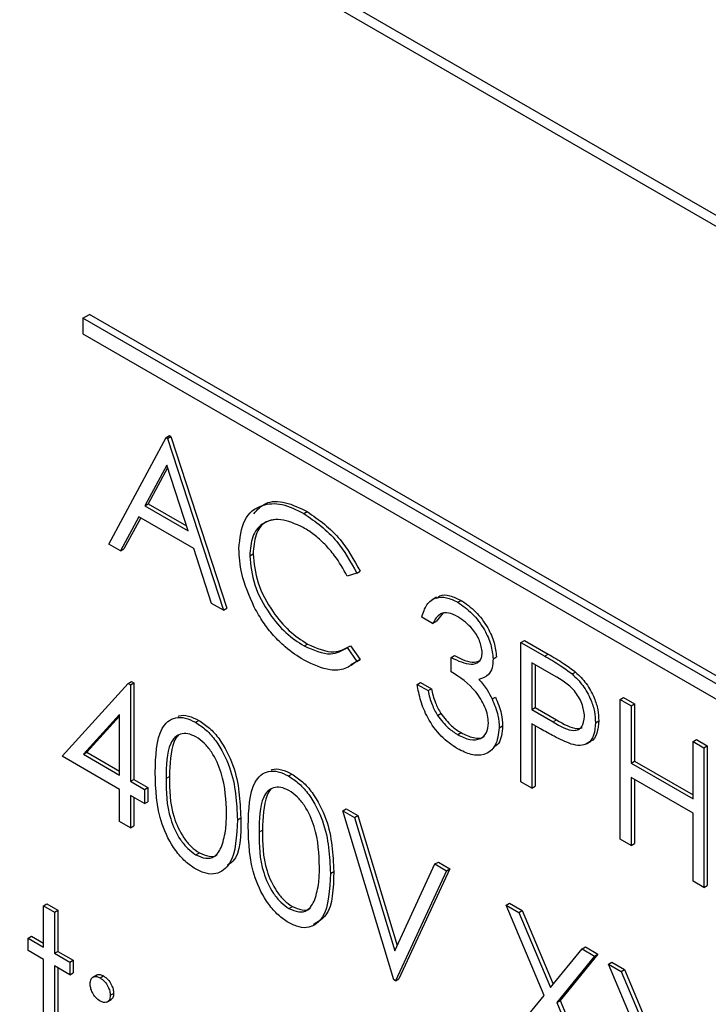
# Paper-space layout 'Blatt4' of a CAD drawing. Header units: millimetres. Extents: x 5 to 418, y 2 to 292.
# Tile 30 of 77: x 89.16 to 92.78, y 178.06 to 183.25. Entities that reach past the tile are written whole.
import ezdxf

# ---------------------------------------------------------------- set-up
doc = ezdxf.new("R2010")
doc.units = ezdxf.units.MM

psp = doc.layouts.new('Blatt4')

# ---------------------------------------------------------------- linework, layer by layer
at = {"color": 7, "linetype": 'Continuous', "lineweight": 25}
for p, q in [((103.7153, 175.9286), (85.8608, 186.2358)), ((103.6647, 175.8994), (85.987, 186.1045)), ((89.4872, 181.6751), (89.5226, 181.6955)), ((100.4827, 175.3683), (89.5226, 181.6955)), ((100.4474, 175.3479), (89.4872, 181.6751)), ((89.4872, 181.6751), (89.4872, 181.5934)), ((89.4872, 181.5934), (100.4474, 175.2663)), ((89.6242, 180.4859), (89.9261, 181.0465)), ((89.9261, 181.0465), (89.9437, 181.0567)), ((89.9261, 181.0465), (89.9342, 181.0418)), ((89.9342, 181.0418), (89.9519, 181.052)), ((89.9342, 181.0418), (90.2279, 180.1374)), ((89.9437, 181.0567), (89.9519, 181.052)), ((89.9519, 181.052), (90.2456, 180.1476)), ((89.9295, 180.9013), (89.8142, 180.6871)), ((89.9341, 180.8872), (89.8319, 180.6973)), ((90.0417, 180.5558), (89.9295, 180.9013)), ((89.8142, 180.6871), (89.8319, 180.6973)), ((89.8142, 180.6871), (90.0417, 180.5558)), ((89.8319, 180.6973), (90.0335, 180.5809)), ((90.6519, 180.6463), (90.6696, 180.6565)), ((89.7833, 180.6296), (89.6865, 180.4499)), ((89.7926, 180.6243), (89.7042, 180.4601)), ((90.0718, 180.4631), (89.7833, 180.6296)), ((89.6865, 180.4499), (89.6242, 180.4859)), ((89.6865, 180.4499), (89.7042, 180.4601)), ((90.1658, 180.1732), (90.0718, 180.4631)), ((90.3666, 180.424), (90.3843, 180.4342)), ((90.9296, 180.3324), (90.9473, 180.3426)), ((90.9296, 180.3324), (90.8796, 180.317)), ((91.3488, 180.2052), (91.3267, 180.1925)), ((91.4617, 180.1789), (91.4794, 180.1891)), ((90.2279, 180.1374), (90.1658, 180.1732)), ((90.2279, 180.1374), (90.2456, 180.1476)), ((91.3294, 180.0668), (91.2723, 180.0998)), ((91.3868, 180.1247), (91.3471, 180.077)), ((91.3294, 180.0668), (91.3471, 180.077)), ((91.7944, 179.9679), (91.8121, 179.9781)), ((91.8121, 179.9781), (91.9369, 179.9061)), ((90.6523, 179.9489), (90.67, 179.9591)), ((90.8796, 179.9402), (90.8973, 179.9504)), ((90.8796, 179.9402), (90.9296, 179.8676)), ((90.8973, 179.9504), (90.9473, 179.8778)), ((91.7944, 179.9679), (91.9193, 179.8959)), ((91.7944, 179.2331), (91.7944, 179.9679)), ((90.9473, 179.8778), (90.8968, 179.8473)), ((90.9296, 179.8676), (90.9473, 179.8778)), ((91.4273, 179.8878), (91.445, 179.898)), ((91.4273, 179.8125), (91.4273, 179.8878)), ((91.6476, 179.8806), (91.6653, 179.8908)), ((91.968, 179.7924), (91.8516, 179.8596)), ((91.8516, 179.8596), (91.8516, 179.6146)), ((91.8692, 179.8494), (91.8692, 179.6248)), ((92.0642, 179.8012), (92.0819, 179.8114)), ((89.3794, 179.3679), (89.7268, 179.7515)), ((89.7268, 179.7515), (89.7445, 179.7617)), ((89.7268, 179.7515), (89.7384, 179.7448)), ((89.7384, 179.7448), (89.7561, 179.755)), ((89.7384, 179.7448), (89.7384, 179.236)), ((89.7445, 179.7617), (89.7561, 179.755)), ((89.7561, 179.755), (89.7561, 179.2462)), ((91.2478, 179.7465), (91.2655, 179.7567)), ((91.2478, 179.7465), (91.3049, 179.7135)), ((91.2655, 179.7567), (91.3226, 179.7237)), ((91.3049, 179.7135), (91.3226, 179.7237)), ((91.6422, 179.6698), (91.6599, 179.68)), ((92.3166, 179.6665), (92.3343, 179.6767)), ((92.3166, 179.6665), (92.3737, 179.6335)), ((92.3166, 178.9316), (92.3166, 179.6665)), ((92.3343, 179.6767), (92.3914, 179.6437)), ((91.8516, 179.6146), (91.8692, 179.6248)), ((91.8516, 179.6146), (91.963, 179.5487)), ((91.8692, 179.6248), (91.9807, 179.5589)), ((92.3737, 179.6335), (92.3914, 179.6437)), ((92.3737, 179.6335), (92.3737, 179.332)), ((92.3914, 179.6437), (92.3914, 179.3422)), ((89.6813, 179.5881), (89.4916, 179.3785)), ((89.6813, 179.5788), (89.5093, 179.3887)), ((89.6813, 179.269), (89.6813, 179.5881)), ((91.3548, 179.5832), (91.3724, 179.5934)), ((90.0817, 179.5466), (90.0994, 179.5568)), ((91.6802, 179.5173), (91.6979, 179.5275)), ((91.8971, 179.513), (91.8516, 179.5393)), ((91.8516, 179.5393), (91.8516, 179.2001)), ((91.8692, 179.5291), (91.8692, 179.2103)), ((92.1861, 179.5447), (92.2037, 179.5549)), ((91.4611, 179.482), (91.4788, 179.4922)), ((92.1394, 179.4336), (92.1615, 179.4463)), ((92.7001, 179.4451), (92.7178, 179.4553)), ((92.7001, 179.1436), (92.7001, 179.4451)), ((92.7001, 179.4451), (92.7572, 179.4122)), ((92.7178, 179.4553), (92.7749, 179.4224)), ((92.7572, 179.4122), (92.7749, 179.4224)), ((92.7572, 179.4122), (92.7572, 178.6773)), ((92.7749, 179.4224), (92.7749, 178.6875)), ((89.6813, 179.1936), (89.3794, 179.3679)), ((89.4916, 179.3785), (89.5093, 179.3887)), ((89.4916, 179.3785), (89.6813, 179.269)), ((89.5093, 179.3887), (89.6813, 179.2894)), ((92.3737, 179.332), (92.3914, 179.3422)), ((92.3737, 179.332), (92.7001, 179.1436)), ((92.3914, 179.3422), (92.7001, 179.164)), ((90.5712, 179.264), (90.5889, 179.2742)), ((92.7001, 179.0683), (92.3737, 179.2567)), ((92.3737, 179.2567), (92.3737, 178.8986)), ((89.7384, 179.236), (89.7561, 179.2462)), ((89.7384, 179.236), (89.8118, 179.1936)), ((89.7561, 179.2462), (89.8295, 179.2038)), ((89.8118, 179.1936), (89.8295, 179.2038)), ((89.8295, 179.2038), (89.8295, 179.1284)), ((91.8516, 179.2001), (91.7944, 179.2331)), ((91.8516, 179.2001), (91.8692, 179.2103)), ((92.3914, 179.2465), (92.3914, 178.9088)), ((89.6813, 179.024), (89.6813, 179.1936)), ((89.8118, 179.1182), (89.7384, 179.1606)), ((89.7384, 179.1606), (89.7384, 178.991)), ((89.7561, 179.1504), (89.7561, 179.0012)), ((89.8118, 179.1936), (89.8118, 179.1182)), ((89.8118, 179.1182), (89.8295, 179.1284)), ((90.3014, 179.0332), (90.319, 179.0434)), ((90.8562, 179.0807), (90.8738, 179.0909)), ((90.8562, 179.0807), (90.9174, 179.0453)), ((91.1254, 178.1903), (90.8562, 179.0807)), ((90.8738, 179.0909), (90.935, 179.0555)), ((90.9174, 179.0453), (90.935, 179.0555)), ((90.9174, 179.0453), (91.1295, 178.3437)), ((90.935, 179.0555), (91.1421, 178.3708)), ((92.7001, 178.7102), (92.7001, 179.0683)), ((89.7384, 178.991), (89.6813, 179.024)), ((89.7384, 178.991), (89.7561, 179.0012)), ((92.3737, 178.8986), (92.3166, 178.9316)), ((92.3737, 178.8986), (92.3914, 178.9088)), ((90.0836, 178.8483), (90.1013, 178.8585)), ((91.1295, 178.3437), (91.3416, 178.8004)), ((91.3416, 178.8004), (91.3593, 178.8106)), ((91.3416, 178.8004), (91.4028, 178.7651)), ((91.3593, 178.8106), (91.4205, 178.7753)), ((90.7909, 178.7506), (90.8086, 178.7608)), ((91.4028, 178.7651), (91.1336, 178.1856)), ((91.4205, 178.7753), (91.1512, 178.1958)), ((91.4028, 178.7651), (91.4205, 178.7753)), ((92.7572, 178.6773), (92.7001, 178.7102)), ((92.7572, 178.6773), (92.7749, 178.6875)), ((89.2815, 178.5796), (89.2992, 178.5898)), ((89.2815, 178.5796), (89.3386, 178.5466)), ((89.2815, 178.3629), (89.2815, 178.5796)), ((89.2992, 178.5898), (89.3563, 178.5568)), ((91.7169, 178.5837), (91.7346, 178.5939)), ((91.7169, 178.5837), (91.7828, 178.5457)), ((91.9166, 178.1084), (91.7169, 178.5837)), ((91.7346, 178.5939), (91.8005, 178.5559)), ((89.3386, 178.5466), (89.3563, 178.5568)), ((89.3386, 178.5466), (89.3386, 178.3299)), ((89.3563, 178.5568), (89.3563, 178.3401)), ((90.5732, 178.5657), (90.5908, 178.5759)), ((91.7828, 178.5457), (91.8005, 178.5559)), ((91.7828, 178.5457), (91.9495, 178.1489)), ((91.8005, 178.5559), (91.964, 178.1667)), ((89.1999, 178.41), (89.2176, 178.4202)), ((89.1999, 178.344), (89.1999, 178.41)), ((89.1999, 178.41), (89.2815, 178.3629)), ((89.2176, 178.4202), (89.2815, 178.3833)), ((89.2815, 178.2969), (89.1999, 178.344)), ((89.3386, 178.3299), (89.3563, 178.3401)), ((89.3386, 178.3299), (89.4202, 178.2828)), ((89.3563, 178.3401), (89.4379, 178.293)), ((91.9495, 178.1489), (92.1161, 178.3533)), ((92.1997, 178.3255), (92.0002, 178.0806)), ((92.1161, 178.3533), (92.1338, 178.3635)), ((92.1161, 178.3533), (92.182, 178.3153)), ((92.1338, 178.3635), (92.1997, 178.3255)), ((92.182, 178.3153), (92.1997, 178.3255)), ((89.2815, 177.8259), (89.2815, 178.2969)), ((89.4202, 178.2828), (89.4379, 178.293)), ((89.4202, 178.2828), (89.4202, 178.2169)), ((89.4379, 178.293), (89.4379, 178.2271)), ((92.182, 178.3153), (91.9825, 178.0704)), ((92.2554, 178.2729), (92.2731, 178.2831)), ((92.2554, 178.2729), (92.3213, 178.2348)), ((92.4551, 177.7975), (92.2554, 178.2729)), ((92.2731, 178.2831), (92.339, 178.245)), ((89.4202, 178.2169), (89.3386, 178.264)), ((89.3386, 178.264), (89.3386, 177.7929)), ((89.3563, 178.2538), (89.3563, 177.8031)), ((89.4202, 178.2169), (89.4379, 178.2271)), ((89.562, 178.2156), (89.5399, 178.2028)), ((92.3213, 178.2348), (92.339, 178.245)), ((92.3213, 178.2348), (92.488, 177.838)), ((92.339, 178.245), (92.5024, 177.8558)), ((89.5793, 178.2004), (89.597, 178.2106)), ((91.1336, 178.1856), (91.1254, 178.1903)), ((91.1336, 178.1856), (91.1512, 178.1958)), ((89.6323, 178.1085), (89.65, 178.1187)), ((89.6145, 178.0728), (89.6366, 178.0855)), ((91.7088, 177.8536), (91.9166, 178.1084)), ((91.9825, 178.0704), (92.0002, 178.0806)), ((91.9825, 178.0704), (92.1902, 177.5757)), ((92.0002, 178.0806), (92.2078, 177.5859))]:
    psp.add_line(p, q, dxfattribs=at)
at = {"color": 7, "linetype": 'Continuous', "lineweight": 18}
for p, q in [((91.9193, 179.8959), (91.9369, 179.9061)), ((91.963, 179.5487), (91.9807, 179.5589)), ((89.9261, 179.2502), (89.9437, 179.2604)), ((90.4156, 178.9676), (90.4333, 178.9778))]:
    psp.add_line(p, q, dxfattribs=at)
at = {"color": 7, "linetype": 'Continuous', "lineweight": 25}
for points, knots in [([(90.3876, 180.6453), (90.4071, 180.6666), (90.4488, 180.7124), (90.5531, 180.7131), (90.6308, 180.6754), (90.6696, 180.6565)], [0, 0, 0, 0, 0.303712, 0.651589, 1, 1, 1, 1]), ([(90.3095, 180.462), (90.3153, 180.5162), (90.327, 180.6247), (90.4211, 180.6966), (90.5344, 180.7041), (90.6128, 180.6656), (90.6519, 180.6463)], [0, 0, 0, 0, 0.279509, 0.559082, 0.779372, 1, 1, 1, 1]), ([(90.6696, 180.6565), (90.7307, 180.6135), (90.8399, 180.5365), (90.9144, 180.4019), (90.9473, 180.3426)], [0, 0, 0, 0, 0.559513, 1, 1, 1, 1]), ([(90.6484, 180.573), (90.6077, 180.5911), (90.5265, 180.6273), (90.4317, 180.6022), (90.3753, 180.5299), (90.3695, 180.4593), (90.3666, 180.424)], [0, 0, 0, 0, 0.279856, 0.559519, 0.779684, 1, 1, 1, 1]), ([(90.5108, 180.615), (90.4889, 180.6124), (90.4395, 180.6066), (90.3935, 180.5388), (90.3874, 180.4691), (90.3843, 180.4342)], [0, 0, 0, 0, 0.28524, 0.642498, 1, 1, 1, 1]), ([(90.6519, 180.6463), (90.713, 180.6033), (90.8222, 180.5263), (90.8968, 180.3917), (90.9296, 180.3324)], [0, 0, 0, 0, 0.559513, 1, 1, 1, 1]), ([(90.8796, 180.317), (90.8589, 180.3541), (90.8246, 180.4151), (90.7624, 180.4858), (90.7064, 180.5366), (90.6677, 180.5609), (90.6484, 180.573)], [0, 0, 0, 0, 0.3393174, 0.5594625, 0.7797265, 1, 1, 1, 1]), ([(90.3902, 180.1534), (90.3639, 180.2131), (90.3168, 180.3199), (90.3117, 180.4185), (90.3095, 180.462)], [0, 0, 0, 0, 0.559017, 1, 1, 1, 1]), ([(90.3666, 180.424), (90.3715, 180.3737), (90.3812, 180.273), (90.4609, 180.1245), (90.5555, 180.0127), (90.62, 179.9702), (90.6523, 179.9489)], [0, 0, 0, 0, 0.279435, 0.558922, 0.779283, 1, 1, 1, 1]), ([(90.3843, 180.4342), (90.3892, 180.3839), (90.3989, 180.2832), (90.4786, 180.1347), (90.5732, 180.0229), (90.6377, 179.9804), (90.67, 179.9591)], [0, 0, 0, 0, 0.279435, 0.558922, 0.779283, 1, 1, 1, 1]), ([(91.2723, 180.0998), (91.2796, 180.1238), (91.2942, 180.1718), (91.3429, 180.2062), (91.4017, 180.2081), (91.4417, 180.1886), (91.4617, 180.1789)], [0, 0, 0, 0, 0.280291, 0.559681, 0.779749, 1, 1, 1, 1]), ([(91.3494, 180.1996), (91.355, 180.2045), (91.3732, 180.2201), (91.4201, 180.2173), (91.4596, 180.1985), (91.4794, 180.1891)], [0, 0, 0, 0, 0.184628, 0.592143, 1, 1, 1, 1]), ([(91.4794, 180.1891), (91.5052, 180.171), (91.5567, 180.1349), (91.6183, 180.0521), (91.6574, 179.9654), (91.6627, 179.9157), (91.6653, 179.8908)], [0, 0, 0, 0, 0.280087, 0.55987, 0.780107, 1, 1, 1, 1]), ([(90.6527, 179.8733), (90.6192, 179.8948), (90.5641, 179.9302), (90.4915, 180.0023), (90.4353, 180.0733), (90.4052, 180.1267), (90.3902, 180.1534)], [0, 0, 0, 0, 0.339838, 0.559928, 0.7799558, 1, 1, 1, 1]), ([(91.4617, 180.1789), (91.4875, 180.1608), (91.539, 180.1247), (91.6006, 180.0419), (91.6398, 179.9552), (91.645, 179.9055), (91.6476, 179.8806)], [0, 0, 0, 0, 0.280087, 0.55987, 0.780107, 1, 1, 1, 1]), ([(91.4625, 180.1031), (91.4459, 180.1111), (91.4129, 180.1271), (91.3603, 180.1208), (91.3411, 180.0873), (91.3294, 180.0668)], [0, 0, 0, 0, 0.280636, 0.560366, 1, 1, 1, 1]), ([(91.5905, 179.9139), (91.5872, 179.935), (91.5808, 179.9774), (91.5321, 180.0531), (91.4888, 180.0841), (91.4625, 180.1031)], [0, 0, 0, 0, 0.278878, 0.56008, 1, 1, 1, 1]), ([(90.6523, 179.9489), (90.7015, 179.9274), (90.7896, 179.889), (90.8521, 179.9245), (90.8796, 179.9402)], [0, 0, 0, 0, 0.55877, 1, 1, 1, 1]), ([(90.67, 179.9591), (90.7192, 179.9376), (90.8073, 179.8992), (90.8697, 179.9347), (90.8973, 179.9504)], [0, 0, 0, 0, 0.55877, 1, 1, 1, 1]), ([(90.9296, 179.8676), (90.91, 179.853), (90.8707, 179.8237), (90.7764, 179.8158), (90.6996, 179.8515), (90.6527, 179.8733)], [0, 0, 0, 0, 0.280403, 0.560794, 1, 1, 1, 1]), ([(91.4273, 179.8878), (91.4632, 179.8709), (91.5172, 179.8455), (91.5699, 179.8582), (91.5879, 179.8844), (91.5896, 179.9041), (91.5905, 179.9139)], [0, 0, 0, 0, 0.499423, 0.74901, 0.874543, 1, 1, 1, 1]), ([(91.445, 179.898), (91.482, 179.8792), (91.5334, 179.853), (91.571, 179.8691), (91.5816, 179.8736)], [0, 0, 0, 0, 0.720584, 1, 1, 1, 1]), ([(91.6476, 179.8806), (91.6466, 179.8643), (91.6445, 179.8315), (91.6216, 179.7883), (91.5916, 179.7784), (91.5733, 179.7724)], [0, 0, 0, 0, 0.280522, 0.560793, 1, 1, 1, 1]), ([(91.9193, 179.8959), (91.9465, 179.8803), (91.995, 179.8524), (92.0431, 179.8168), (92.0642, 179.8012)], [0, 0, 0, 0, 0.560312, 1, 1, 1, 1]), ([(91.9369, 179.9061), (91.9641, 179.8905), (92.0127, 179.8626), (92.0607, 179.827), (92.0819, 179.8114)], [0, 0, 0, 0, 0.560312, 1, 1, 1, 1]), ([(91.6231, 179.544), (91.6222, 179.5573), (91.6203, 179.584), (91.6005, 179.6418), (91.5413, 179.7393), (91.4729, 179.7832), (91.4273, 179.8125)], [0, 0, 0, 0, 0.125598, 0.251201, 0.50061, 1, 1, 1, 1]), ([(91.5733, 179.7724), (91.5881, 179.7549), (91.6146, 179.7236), (91.6338, 179.6863), (91.6422, 179.6698)], [0, 0, 0, 0, 0.559794, 1, 1, 1, 1]), ([(92.129, 179.5774), (92.1261, 179.6002), (92.1217, 179.6344), (92.0983, 179.6811), (92.0534, 179.7442), (92.0059, 179.771), (91.968, 179.7924)], [0, 0, 0, 0, 0.248958, 0.374725, 0.500383, 1, 1, 1, 1]), ([(92.0642, 179.8012), (92.0835, 179.782), (92.1222, 179.7435), (92.1622, 179.6707), (92.1833, 179.6021), (92.1851, 179.5639), (92.1861, 179.5447)], [0, 0, 0, 0, 0.279702, 0.559365, 0.779512, 1, 1, 1, 1]), ([(92.0819, 179.8114), (92.1012, 179.7922), (92.1399, 179.7537), (92.1799, 179.6809), (92.2009, 179.6123), (92.2028, 179.5741), (92.2037, 179.5549)], [0, 0, 0, 0, 0.279702, 0.559365, 0.779512, 1, 1, 1, 1]), ([(91.4601, 179.4073), (91.4309, 179.4271), (91.3725, 179.4666), (91.3037, 179.5628), (91.2636, 179.6602), (91.2531, 179.7177), (91.2478, 179.7465)], [0, 0, 0, 0, 0.279889, 0.558986, 0.779261, 1, 1, 1, 1]), ([(91.3226, 179.7237), (91.3284, 179.699), (91.3388, 179.6549), (91.3622, 179.6121), (91.3724, 179.5934)], [0, 0, 0, 0, 0.560688, 1, 1, 1, 1]), ([(91.3049, 179.7135), (91.3107, 179.6888), (91.3211, 179.6447), (91.3445, 179.6019), (91.3548, 179.5832)], [0, 0, 0, 0, 0.560688, 1, 1, 1, 1]), ([(91.6422, 179.6698), (91.6544, 179.6403), (91.6763, 179.5875), (91.679, 179.5388), (91.6802, 179.5173)], [0, 0, 0, 0, 0.5594225, 1, 1, 1, 1]), ([(91.6599, 179.68), (91.6721, 179.6505), (91.6939, 179.5977), (91.6967, 179.549), (91.6979, 179.5275)], [0, 0, 0, 0, 0.5594225, 1, 1, 1, 1]), ([(89.8689, 179.2828), (89.8714, 179.3692), (89.8745, 179.4772), (89.9338, 179.5534), (89.9751, 179.5734), (90.0259, 179.5736), (90.0631, 179.5556), (90.0817, 179.5466)], [0, 0, 0, 0, 0.498699, 0.624177, 0.749463, 0.874744, 1, 1, 1, 1]), ([(89.9893, 179.5778), (89.991, 179.5787), (90.0061, 179.5864), (90.0442, 179.5827), (90.081, 179.5654), (90.0994, 179.5568)], [0, 0, 0, 0, 0.057963, 0.529029, 1, 1, 1, 1]), ([(91.3548, 179.5832), (91.373, 179.5594), (91.4058, 179.5169), (91.4441, 179.4927), (91.4611, 179.482)], [0, 0, 0, 0, 0.558752, 1, 1, 1, 1]), ([(91.3724, 179.5934), (91.3907, 179.5696), (91.4235, 179.5271), (91.4618, 179.5029), (91.4788, 179.4922)], [0, 0, 0, 0, 0.558752, 1, 1, 1, 1]), ([(91.963, 179.5487), (92.0018, 179.5262), (92.0503, 179.498), (92.0973, 179.5076), (92.1217, 179.5272), (92.1261, 179.5574), (92.129, 179.5774)], [0, 0, 0, 0, 0.499725, 0.625348, 0.751081, 1, 1, 1, 1]), ([(90.0817, 179.5466), (90.1004, 179.534), (90.1379, 179.5089), (90.2062, 179.4312), (90.2922, 179.2589), (90.2977, 179.1235), (90.3014, 179.0332)], [0, 0, 0, 0, 0.1256, 0.251195, 0.50058, 1, 1, 1, 1]), ([(90.0994, 179.5568), (90.1181, 179.5442), (90.1556, 179.5191), (90.2239, 179.4414), (90.3099, 179.2691), (90.3154, 179.1337), (90.319, 179.0434)], [0, 0, 0, 0, 0.1256, 0.251195, 0.50058, 1, 1, 1, 1]), ([(91.6802, 179.5173), (91.6757, 179.4839), (91.6665, 179.417), (91.6068, 179.3722), (91.534, 179.3712), (91.4847, 179.3952), (91.4601, 179.4073)], [0, 0, 0, 0, 0.279302, 0.55884, 0.779276, 1, 1, 1, 1]), ([(91.4611, 179.482), (91.4831, 179.471), (91.5272, 179.449), (91.5805, 179.4563), (91.6167, 179.4878), (91.621, 179.5252), (91.6231, 179.544)], [0, 0, 0, 0, 0.280601, 0.560157, 0.780303, 1, 1, 1, 1]), ([(91.6979, 179.5275), (91.6949, 179.492), (91.6905, 179.4407), (91.6591, 179.4208), (91.6495, 179.4147)], [0, 0, 0, 0, 0.6936526, 1, 1, 1, 1]), ([(92.0591, 179.4315), (92.029, 179.4445), (91.9752, 179.4678), (91.9209, 179.4992), (91.8971, 179.513)], [0, 0, 0, 0, 0.559695, 1, 1, 1, 1]), ([(91.9807, 179.5589), (92.0186, 179.5376), (92.0662, 179.5108), (92.1089, 179.5148), (92.1153, 179.5205), (92.1159, 179.521)], [0, 0, 0, 0, 0.782952, 0.979776, 1, 1, 1, 1]), ([(92.1861, 179.5447), (92.1846, 179.5214), (92.1815, 179.4747), (92.1496, 179.4342), (92.1063, 179.4211), (92.0748, 179.4281), (92.0591, 179.4315)], [0, 0, 0, 0, 0.280106, 0.559325, 0.779458, 1, 1, 1, 1]), ([(92.2037, 179.5549), (92.202, 179.5321), (92.1984, 179.4866), (92.1776, 179.4509), (92.16, 179.446), (92.159, 179.4457)], [0, 0, 0, 0, 0.4866599, 0.9717788, 1, 1, 1, 1]), ([(90.0836, 179.4701), (90.069, 179.4768), (90.0398, 179.4903), (90.0011, 179.4868), (89.9703, 179.4685), (89.9282, 179.4033), (89.927, 179.3182), (89.9261, 179.2502)], [0, 0, 0, 0, 0.125138, 0.250419, 0.375512, 0.500851, 1, 1, 1, 1]), ([(89.9903, 179.4768), (89.99, 179.4766), (89.9796, 179.4705), (89.9486, 179.4091), (89.9459, 179.3264), (89.9437, 179.2604)], [0, 0, 0, 0, 0.00451, 0.204311, 1, 1, 1, 1]), ([(90.2443, 179.0665), (90.2419, 179.1361), (90.2384, 179.2403), (90.1788, 179.3757), (90.1273, 179.4396), (90.0982, 179.4599), (90.0836, 179.4701)], [0, 0, 0, 0, 0.500079, 0.749022, 0.874598, 1, 1, 1, 1]), ([(91.4788, 179.4922), (91.5004, 179.4818), (91.5436, 179.461), (91.5875, 179.4602), (91.601, 179.474), (91.6018, 179.4747)], [0, 0, 0, 0, 0.48634, 0.970869, 1, 1, 1, 1]), ([(90.4789, 179.2952), (90.4805, 179.2961), (90.4957, 179.3038), (90.5337, 179.3001), (90.5705, 179.2828), (90.5889, 179.2742)], [0, 0, 0, 0, 0.057965, 0.529032, 1, 1, 1, 1]), ([(90.0817, 178.774), (90.0631, 178.7865), (90.026, 178.8114), (89.9584, 178.8889), (89.8748, 179.0606), (89.8713, 179.1939), (89.8689, 179.2828)], [0, 0, 0, 0, 0.125551, 0.251092, 0.500245, 1, 1, 1, 1]), ([(89.9437, 179.2604), (89.9442, 179.1914), (89.9449, 179.0881), (90.006, 178.9525), (90.0576, 178.8891), (90.0867, 178.8687), (90.1013, 178.8585)], [0, 0, 0, 0, 0.500291, 0.749088, 0.874606, 1, 1, 1, 1]), ([(90.3585, 179.0002), (90.3609, 179.0866), (90.364, 179.1946), (90.4233, 179.2708), (90.4646, 179.2908), (90.5154, 179.291), (90.5526, 179.273), (90.5712, 179.264)], [0, 0, 0, 0, 0.498699, 0.624178, 0.749464, 0.874745, 1, 1, 1, 1]), ([(90.5712, 179.264), (90.59, 179.2514), (90.6274, 179.2263), (90.6957, 179.1486), (90.7817, 178.9763), (90.7872, 178.8409), (90.7909, 178.7506)], [0, 0, 0, 0, 0.125601, 0.251195, 0.500581, 1, 1, 1, 1]), ([(90.5889, 179.2742), (90.6077, 179.2616), (90.6451, 179.2365), (90.7134, 179.1588), (90.7994, 178.9865), (90.8049, 178.8511), (90.8086, 178.7608)], [0, 0, 0, 0, 0.125601, 0.251195, 0.500581, 1, 1, 1, 1]), ([(89.9261, 179.2502), (89.9265, 179.1812), (89.9272, 179.0779), (89.9883, 178.9423), (90.0399, 178.8789), (90.0691, 178.8585), (90.0836, 178.8483)], [0, 0, 0, 0, 0.500291, 0.749088, 0.874606, 1, 1, 1, 1]), ([(90.5732, 179.1875), (90.5586, 179.1942), (90.5294, 179.2077), (90.4907, 179.2042), (90.4598, 179.1859), (90.4177, 179.1207), (90.4165, 179.0356), (90.4156, 178.9676)], [0, 0, 0, 0, 0.125138, 0.250419, 0.375512, 0.500851, 1, 1, 1, 1]), ([(90.4798, 179.1942), (90.4796, 179.194), (90.4691, 179.1879), (90.4382, 179.1265), (90.4354, 179.0438), (90.4333, 178.9778)], [0, 0, 0, 0, 0.004509, 0.20431, 1, 1, 1, 1]), ([(90.7338, 178.7839), (90.7314, 178.8535), (90.7279, 178.9577), (90.6683, 179.0931), (90.6169, 179.157), (90.5877, 179.1773), (90.5732, 179.1875)], [0, 0, 0, 0, 0.50008, 0.749023, 0.874599, 1, 1, 1, 1]), ([(90.2202, 178.8956), (90.2283, 178.9248), (90.2427, 178.977), (90.2438, 179.0391), (90.2443, 179.0665)], [0, 0, 0, 0, 0.5595886, 1, 1, 1, 1]), ([(90.319, 179.0434), (90.3198, 178.9508), (90.3208, 178.8403), (90.2596, 178.8002), (90.2497, 178.7937)], [0, 0, 0, 0, 0.8382474, 1, 1, 1, 1]), ([(90.3014, 179.0332), (90.2978, 178.9471), (90.2925, 178.8179), (90.206, 178.746), (90.1379, 178.7468), (90.1004, 178.765), (90.0817, 178.774)], [0, 0, 0, 0, 0.4994041, 0.748741, 0.8743721, 1, 1, 1, 1]), ([(90.5712, 178.4914), (90.5527, 178.5039), (90.5155, 178.5288), (90.4479, 178.6063), (90.3644, 178.778), (90.3608, 178.9113), (90.3585, 179.0002)], [0, 0, 0, 0, 0.12555, 0.251092, 0.500245, 1, 1, 1, 1]), ([(90.4156, 178.9676), (90.4161, 178.8986), (90.4168, 178.7953), (90.4779, 178.6597), (90.5295, 178.5963), (90.5586, 178.5759), (90.5732, 178.5657)], [0, 0, 0, 0, 0.50029, 0.749087, 0.874606, 1, 1, 1, 1]), ([(90.4333, 178.9778), (90.4337, 178.9088), (90.4344, 178.8055), (90.4955, 178.6699), (90.5472, 178.6065), (90.5763, 178.5861), (90.5908, 178.5759)], [0, 0, 0, 0, 0.50029, 0.749087, 0.874606, 1, 1, 1, 1]), ([(90.0836, 178.8483), (90.101, 178.8408), (90.1358, 178.8257), (90.1895, 178.8367), (90.2085, 178.8733), (90.2202, 178.8956)], [0, 0, 0, 0, 0.280263, 0.560788, 1, 1, 1, 1]), ([(90.1013, 178.8585), (90.1183, 178.8516), (90.1522, 178.8378), (90.187, 178.8378), (90.1962, 178.8502), (90.1965, 178.8506)], [0, 0, 0, 0, 0.492402, 0.985264, 1, 1, 1, 1]), ([(90.7097, 178.613), (90.7178, 178.6422), (90.7323, 178.6944), (90.7333, 178.7565), (90.7338, 178.7839)], [0, 0, 0, 0, 0.559589, 1, 1, 1, 1]), ([(90.7909, 178.7506), (90.7873, 178.6644), (90.782, 178.5353), (90.6955, 178.4634), (90.6274, 178.4642), (90.59, 178.4824), (90.5712, 178.4914)], [0, 0, 0, 0, 0.499404, 0.748741, 0.874371, 1, 1, 1, 1]), ([(90.8086, 178.7608), (90.8067, 178.6712), (90.804, 178.5407), (90.7256, 178.4961), (90.7011, 178.4821)], [0, 0, 0, 0, 0.686838, 1, 1, 1, 1]), ([(90.5732, 178.5657), (90.5905, 178.5582), (90.6253, 178.5431), (90.679, 178.5541), (90.6981, 178.5907), (90.7097, 178.613)], [0, 0, 0, 0, 0.280262, 0.560787, 1, 1, 1, 1]), ([(90.5908, 178.5759), (90.6078, 178.569), (90.6417, 178.5552), (90.6766, 178.5552), (90.6857, 178.5676), (90.686, 178.568)], [0, 0, 0, 0, 0.492401, 0.985264, 1, 1, 1, 1]), ([(89.5604, 178.2135), (89.5613, 178.2144), (89.5658, 178.2189), (89.5789, 178.2188), (89.5909, 178.2133), (89.597, 178.2106)], [0, 0, 0, 0, 0.111364, 0.555604, 1, 1, 1, 1]), ([(89.5263, 178.1698), (89.5272, 178.1782), (89.5292, 178.1951), (89.5436, 178.2067), (89.5609, 178.209), (89.5732, 178.2033), (89.5793, 178.2004)], [0, 0, 0, 0, 0.279583, 0.559447, 0.779685, 1, 1, 1, 1]), ([(89.5793, 178.0779), (89.5715, 178.0835), (89.5558, 178.0946), (89.5385, 178.1213), (89.5279, 178.1475), (89.5268, 178.1624), (89.5263, 178.1698)], [0, 0, 0, 0, 0.279637, 0.559315, 0.779623, 1, 1, 1, 1]), ([(89.5793, 178.2004), (89.5871, 178.1948), (89.6028, 178.1837), (89.62, 178.157), (89.6309, 178.1308), (89.6318, 178.1159), (89.6323, 178.1085)], [0, 0, 0, 0, 0.279607, 0.559238, 0.779495, 1, 1, 1, 1]), ([(89.597, 178.2106), (89.6048, 178.205), (89.6205, 178.1939), (89.6377, 178.1672), (89.6485, 178.141), (89.6495, 178.1262), (89.65, 178.1187)], [0, 0, 0, 0, 0.279607, 0.559238, 0.779495, 1, 1, 1, 1]), ([(89.65, 178.1187), (89.6493, 178.1099), (89.648, 178.0941), (89.6381, 178.0879), (89.6338, 178.0852)], [0, 0, 0, 0, 0.556621, 1, 1, 1, 1]), ([(89.6323, 178.1085), (89.6315, 178.1), (89.6297, 178.0829), (89.6151, 178.0714), (89.5978, 178.069), (89.5855, 178.075), (89.5793, 178.0779)], [0, 0, 0, 0, 0.279526, 0.559323, 0.779543, 1, 1, 1, 1])]:
    psp.add_open_spline(points, degree=3, knots=knots, dxfattribs=at)

doc.saveas('drawing.dxf')
